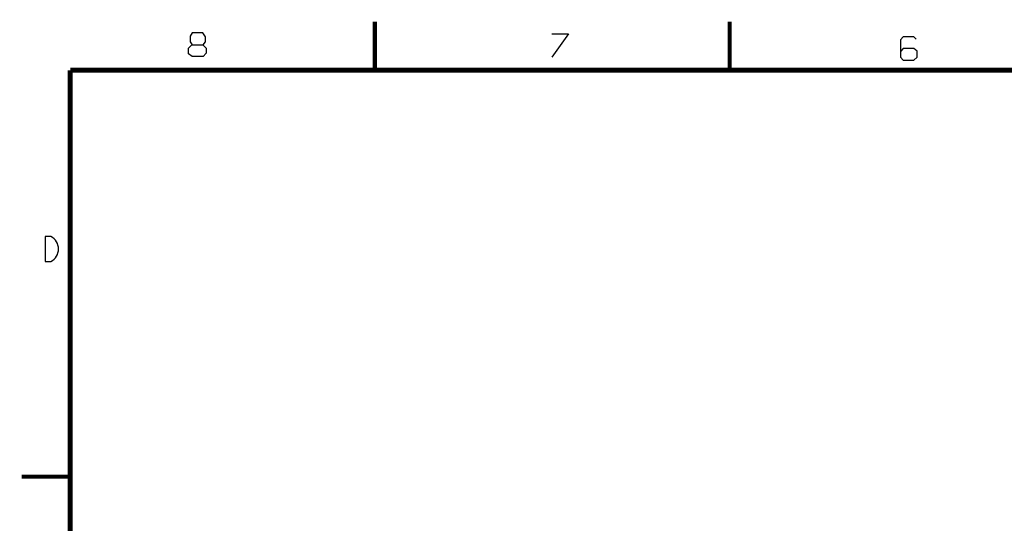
# Model space of a CAD drawing. Extents: x -3.2 to 30.8, y -10.2 to 11.8.
# Tile 8 of 32: x -3.2 to 8.6, y 5.8 to 11.8. Entities that reach past the tile are written whole.
import ezdxf

# ---------------------------------------------------------------- set-up
doc = ezdxf.new("R2010")
doc.units = 0
doc.layers.add('LAYNR1', color=2, linetype='CONTINUOUS')

msp = doc.modelspace()

# ---------------------------------------------------------------- linework, layer by layer
at = {"layer": 'LAYNR1'}
for points, const_width in [([(1.053, 11.232), (1.053, 11.812)], 0.05), ([(5.303, 11.232), (5.303, 11.812)], 0.05), ([(-2.597, 11.232), (-2.597, -9.568)], 0.06), ([(-2.597, -9.568), (30.203, -9.568), (30.203, 11.232), (-2.597, 11.232)], 0.06), ([(-2.597, 6.366), (-3.177, 6.366)], 0.05)]:
    msp.add_lwpolyline(points, dxfattribs=dict(at, const_width=const_width))
for points in [[(-1.003, 11.537), (-0.975, 11.571), (-0.975, 11.633), (-1.009, 11.678), (-1.138, 11.678), (-1.162, 11.639), (-1.162, 11.571), (-1.138, 11.537), (-1.009, 11.537), (-0.967, 11.498), (-0.967, 11.436), (-1.005, 11.397), (-1.138, 11.397), (-1.178, 11.43), (-1.178, 11.498), (-1.14, 11.537)], [(3.172, 11.667), (3.373, 11.667), (3.172, 11.388)], [(7.535, 11.604), (7.509, 11.631), (7.382, 11.631), (7.349, 11.596), (7.349, 11.388), (7.382, 11.352), (7.509, 11.352), (7.55, 11.388), (7.55, 11.46), (7.509, 11.492), (7.38, 11.492), (7.352, 11.46)], [(-2.827, 9.242), (-2.897, 9.242), (-2.897, 8.942), (-2.827, 8.942)]]:
    msp.add_lwpolyline(points, dxfattribs=at)
msp.add_arc((-2.907, 9.092), 0.17, -61.9275, 61.9275, dxfattribs=at)

doc.saveas('drawing.dxf')
